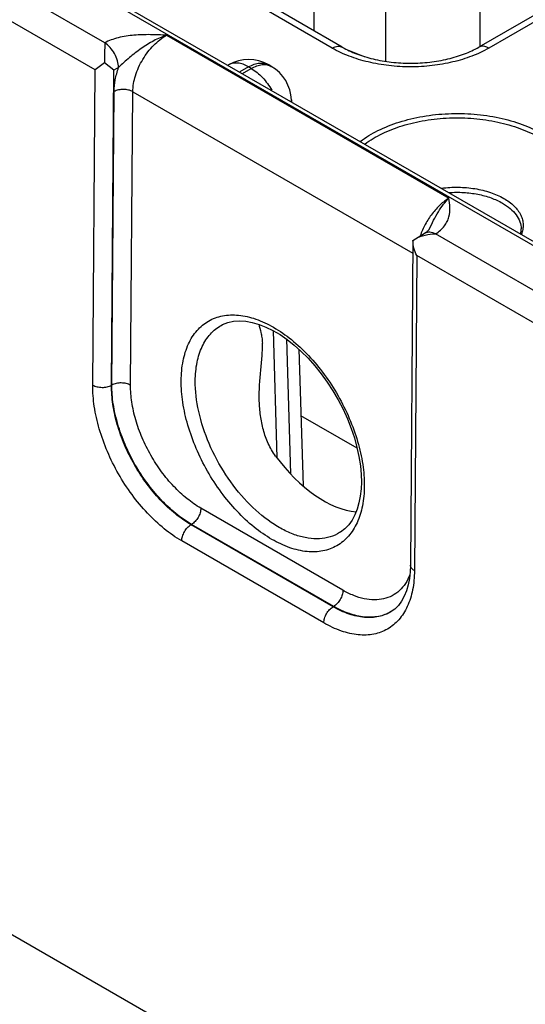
# Model space of a CAD drawing. Header units: inches. Extents: x 0 to 34, y 0 to 22.
# Tile 30 of 56: x 22.2 to 22.9, y 15.5 to 17. Entities that reach past the tile are written whole.
import ezdxf

# ---------------------------------------------------------------- set-up
doc = ezdxf.new("R2010")
doc.units = ezdxf.units.IN
doc.header["$LTSCALE"] = 1.87
doc.header["$MEASUREMENT"] = 0
doc.layers.get('0').update_dxf_attribs({"linetype": 'CONTINUOUS'})
doc.layers.add('FOAM', color=7, linetype='CONTINUOUS')

msp = doc.modelspace()

# ---------------------------------------------------------------- linework, layer by layer
at = {"color": 7, "linetype": 'CONTINUOUS'}
for p, q in [((20.96, 17.7728), (26.1913, 14.7523)), ((20.9695, 17.7738), (26.2008, 14.7533)), ((23.232, 17.1494), (22.8523, 16.9301)), ((22.6062, 16.9544), (22.6062, 17.1359)), ((23.247, 17.1479), (22.8673, 16.9286)), ((22.7135, 16.9089), (22.7135, 17.0925)), ((22.8544, 16.9313), (22.8544, 17.0996)), ((22.2927, 16.9365), (22.1302, 17.0303)), ((22.2784, 16.896), (22.102, 16.9978)), ((22.6332, 16.9286), (22.5123, 16.9984)), ((22.6482, 16.9301), (22.5273, 16.9999)), ((22.3854, 16.948), (22.8078, 16.7042)), ((22.6535, 16.9273), (22.681, 16.9162)), ((22.2924, 16.9069), (22.2784, 16.896)), ((22.3065, 16.8956), (22.2924, 16.9069)), ((22.3135, 16.8995), (22.3065, 16.8956)), ((22.4781, 16.9036), (22.4774, 16.9031)), ((22.5081, 16.9006), (22.4949, 16.893)), ((22.4989, 16.8907), (22.512, 16.8983)), ((22.512, 16.8983), (22.5081, 16.9006)), ((22.542, 16.9013), (22.5381, 16.9036)), ((22.2748, 16.4241), (22.2784, 16.896)), ((22.3029, 16.4238), (22.3065, 16.8956)), ((22.3034, 16.4241), (22.3068, 16.8637)), ((22.3314, 16.4238), (22.3348, 16.8634)), ((22.3348, 16.8634), (22.7537, 16.6216)), ((22.572, 16.8511), (22.5721, 16.8484)), ((22.7578, 16.6432), (22.7723, 16.6519)), ((22.7781, 16.6573), (22.7781, 16.6573)), ((22.9503, 16.5568), (22.7878, 16.6506)), ((22.7539, 16.6404), (22.7503, 16.1544)), ((22.7539, 16.6405), (22.7578, 16.6432)), ((22.7539, 16.6405), (22.7539, 16.6404)), ((22.7596, 16.6181), (22.7561, 16.1462)), ((22.9361, 16.5163), (22.7596, 16.6181)), ((22.4672, 16.5135), (22.4672, 16.5135)), ((22.5447, 16.5057), (22.5504, 16.3152)), ((22.5645, 16.4931), (22.5706, 16.2913)), ((22.5833, 16.4777), (22.5895, 16.2732)), ((20.7262, 16.4256), (27.3896, 12.5783)), ((22.3034, 16.4241), (22.3029, 16.4238)), ((22.6492, 16.1168), (22.4365, 16.2396)), ((22.4226, 16.2154), (22.4219, 16.215)), ((22.6345, 16.0922), (22.4219, 16.215)), ((22.6353, 16.0926), (22.4226, 16.2154)), ((22.6206, 16.068), (22.408, 16.1907)), ((22.6442, 16.2031), (22.6442, 16.2031)), ((22.6353, 16.0926), (22.6345, 16.0922)), ((22.7267, 16.0887), (22.7212, 16.0848)), ((22.7213, 16.0848), (22.7212, 16.0848))]:
    msp.add_line(p, q, dxfattribs=at)
for points in [[(22.7781, 16.6573), (22.7778, 16.6568), (22.7772, 16.656), (22.7765, 16.6551), (22.7754, 16.654), (22.774, 16.6529), (22.7723, 16.6519)], [(22.4672, 16.5135), (22.4691, 16.5146), (22.4771, 16.5177), (22.4856, 16.5196), (22.4946, 16.5202), (22.5039, 16.5196), (22.5136, 16.5179), (22.5237, 16.515), (22.5339, 16.511), (22.5444, 16.5059), (22.555, 16.4996), (22.5657, 16.4923), (22.5764, 16.4839), (22.5869, 16.4745), (22.5972, 16.4642), (22.6071, 16.453), (22.6167, 16.4411), (22.6258, 16.4286), (22.6343, 16.4154), (22.6422, 16.4018), (22.6494, 16.3878), (22.6558, 16.3737), (22.6615, 16.3593), (22.6663, 16.345), (22.6702, 16.3308), (22.6732, 16.3169), (22.6753, 16.3033), (22.6765, 16.2901), (22.6767, 16.2788)], [(22.6767, 16.2788), (22.6763, 16.2686), (22.6752, 16.2578), (22.6732, 16.2477), (22.6705, 16.2383), (22.667, 16.2297), (22.6628, 16.222), (22.6579, 16.215), (22.6522, 16.209), (22.6457, 16.204), (22.6442, 16.2031)], [(22.7503, 16.1544), (22.7499, 16.1446), (22.7487, 16.1343), (22.7469, 16.1247), (22.7443, 16.1159), (22.741, 16.1078), (22.7369, 16.1006), (22.7322, 16.0942), (22.7267, 16.0887)]]:
    msp.add_lwpolyline(points, dxfattribs=at)
for centre, radius, start, end in [((26.1933, 16.8827), 3.9009, 179.2104, 179.644), ((22.5081, 16.8516), 0.06, 59.9984, 120.0016), ((22.512, 16.8493), 0.06, 1.7319, 59.9977), ((22.5519, 16.8505), 0.0201, 354.4729, 1.7186), ((22.6919, 16.1342), 0.0575, 300.0056, 300.8751)]:
    msp.add_arc(centre, radius, start, end, dxfattribs=at)
msp.add_ellipse((22.618, 16.3944), major_axis=(-0.0909, 0.1521), ratio=0.567168, start_param=-4.54207, end_param=-3.534761, dxfattribs=at)
for points, knots in [([(22.3854, 16.948), (22.3773, 16.9484), (22.361, 16.9491), (22.3367, 16.9485), (22.317, 16.9456), (22.3024, 16.9412), (22.2958, 16.9382), (22.2927, 16.9365)], [0, 0, 0, 0, 0.258727, 0.517226, 0.769285, 0.888586, 1, 1, 1, 1]), ([(22.3854, 16.948), (22.3787, 16.9458), (22.3655, 16.94), (22.3471, 16.9283), (22.3325, 16.9169), (22.3213, 16.9073), (22.316, 16.9022), (22.3135, 16.8995)], [0, 0, 0, 0, 0.240927, 0.492183, 0.747197, 0.874582, 1, 1, 1, 1]), ([(22.3348, 16.8634), (22.3349, 16.8715), (22.338, 16.8885), (22.3489, 16.9123), (22.3648, 16.9332), (22.3783, 16.9441), (22.3854, 16.948)], [0, 0, 0, 0, 0.237044, 0.499127, 0.761684, 1, 1, 1, 1]), ([(22.3135, 16.8995), (22.3135, 16.903), (22.3122, 16.9103), (22.3078, 16.9206), (22.3013, 16.9298), (22.2957, 16.9347), (22.2927, 16.9364)], [0, 0, 0, 0, 0.237688, 0.500938, 0.763678, 1, 1, 1, 1]), ([(22.6332, 16.9286), (22.6345, 16.9294), (22.6372, 16.9306), (22.6412, 16.9316), (22.645, 16.9315), (22.6472, 16.9307), (22.6482, 16.9301)], [0, 0, 0, 0, 0.289813, 0.549055, 0.782233, 1, 1, 1, 1]), ([(22.8673, 16.9286), (22.8593, 16.924), (22.8418, 16.9158), (22.8133, 16.9072), (22.7824, 16.9018), (22.7503, 16.9), (22.7182, 16.9018), (22.6873, 16.9072), (22.6588, 16.9158), (22.6412, 16.924), (22.6332, 16.9286)], [0, 0, 0, 0, 0.114155, 0.237327, 0.366976, 0.5, 0.633024, 0.762673, 0.885845, 1, 1, 1, 1]), ([(22.6482, 16.9301), (22.655, 16.9262), (22.67, 16.9193), (22.6946, 16.9119), (22.7218, 16.9072), (22.7503, 16.9056), (22.7787, 16.9072), (22.8059, 16.9119), (22.8306, 16.9193), (22.8456, 16.9262), (22.8523, 16.9301)], [0, 0, 0, 0, 0.110174, 0.232989, 0.364343, 0.499999, 0.635656, 0.767011, 0.889826, 1, 1, 1, 1]), ([(22.8673, 16.9286), (22.866, 16.9294), (22.8634, 16.9306), (22.8594, 16.9316), (22.8556, 16.9315), (22.8533, 16.9307), (22.8523, 16.9301)], [0, 0, 0, 0, 0.289813, 0.549055, 0.782233, 1, 1, 1, 1]), ([(22.3068, 16.8637), (22.3068, 16.8696), (22.3081, 16.8817), (22.3114, 16.8935), (22.3135, 16.8995)], [0, 0, 0, 0, 0.479633, 1, 1, 1, 1]), ([(22.5081, 16.9006), (22.5054, 16.9021), (22.5002, 16.9046), (22.4922, 16.9065), (22.4846, 16.9064), (22.4801, 16.9047), (22.4781, 16.9036)], [0, 0, 0, 0, 0.289808, 0.549056, 0.782233, 1, 1, 1, 1]), ([(22.5081, 16.9006), (22.5107, 16.9021), (22.516, 16.9046), (22.524, 16.9065), (22.5316, 16.9064), (22.5361, 16.9047), (22.5381, 16.9036)], [0, 0, 0, 0, 0.289808, 0.549056, 0.782233, 1, 1, 1, 1]), ([(22.512, 16.8983), (22.5147, 16.8998), (22.5199, 16.9023), (22.5279, 16.9043), (22.5355, 16.9041), (22.54, 16.9024), (22.542, 16.9013)], [0, 0, 0, 0, 0.289808, 0.549056, 0.782233, 1, 1, 1, 1]), ([(22.512, 16.8983), (22.5182, 16.8947), (22.5299, 16.8848), (22.5388, 16.8724), (22.5427, 16.8655)], [0, 0, 0, 0, 0.474454, 1, 1, 1, 1]), ([(22.3348, 16.8634), (22.3328, 16.8646), (22.3282, 16.8663), (22.3208, 16.8671), (22.3134, 16.8664), (22.3088, 16.8648), (22.3068, 16.8637)], [0, 0, 0, 0, 0.236978, 0.499454, 0.762225, 1, 1, 1, 1]), ([(22.6752, 16.7889), (22.6834, 16.7952), (22.7021, 16.8065), (22.7338, 16.819), (22.7693, 16.8274), (22.807, 16.8313), (22.8453, 16.8305), (22.8825, 16.8252), (22.9169, 16.8154), (22.938, 16.8058), (22.9476, 16.8003)], [0, 0, 0, 0, 0.108357, 0.227985, 0.356428, 0.490239, 0.625441, 0.757923, 0.883837, 1, 1, 1, 1]), ([(22.6821, 16.7849), (22.69, 16.7909), (22.708, 16.8016), (22.7384, 16.8134), (22.7724, 16.8213), (22.8085, 16.8248), (22.845, 16.824), (22.8805, 16.8188), (22.9133, 16.8094), (22.9334, 16.8003), (22.9426, 16.795)], [0, 0, 0, 0, 0.108817, 0.228737, 0.357287, 0.491042, 0.62607, 0.758321, 0.884007, 1, 1, 1, 1]), ([(22.7967, 16.7188), (22.805, 16.72), (22.8217, 16.721), (22.8464, 16.7189), (22.8695, 16.7134), (22.8836, 16.7073), (22.8899, 16.7037)], [0, 0, 0, 0, 0.261891, 0.522966, 0.772138, 1, 1, 1, 1]), ([(22.8079, 16.7124), (22.8151, 16.7129), (22.8296, 16.713), (22.8508, 16.7104), (22.8704, 16.7051), (22.8824, 16.6997), (22.8878, 16.6966)], [0, 0, 0, 0, 0.26436, 0.524664, 0.772274, 1, 1, 1, 1]), ([(22.8078, 16.7042), (22.8031, 16.7013), (22.794, 16.6942), (22.7821, 16.6807), (22.772, 16.665), (22.7669, 16.6534), (22.7648, 16.6474)], [0, 0, 0, 0, 0.226983, 0.477061, 0.739074, 1, 1, 1, 1]), ([(22.7781, 16.6573), (22.7804, 16.6618), (22.7847, 16.6707), (22.7917, 16.6834), (22.7993, 16.6946), (22.8049, 16.7012), (22.8078, 16.7042)], [0, 0, 0, 0, 0.272104, 0.534093, 0.778983, 1, 1, 1, 1]), ([(22.7878, 16.6506), (22.7929, 16.6537), (22.7996, 16.6594), (22.8054, 16.6688), (22.8087, 16.6781), (22.8096, 16.6901), (22.8084, 16.6995), (22.8078, 16.7042)], [0, 0, 0, 0, 0.290723, 0.417967, 0.537877, 0.768866, 1, 1, 1, 1]), ([(22.8878, 16.6966), (22.8919, 16.6942), (22.8995, 16.689), (22.9085, 16.6796), (22.9144, 16.6692), (22.9158, 16.6617), (22.9159, 16.6581)], [0, 0, 0, 0, 0.28938, 0.54873, 0.782244, 1, 1, 1, 1]), ([(22.8899, 16.7037), (22.8954, 16.7005), (22.9052, 16.6934), (22.9143, 16.6817), (22.918, 16.6718), (22.9191, 16.6644), (22.9185, 16.6569), (22.917, 16.6522), (22.9161, 16.6499)], [0, 0, 0, 0, 0.293127, 0.546567, 0.662415, 0.774278, 0.885624, 1, 1, 1, 1]), ([(22.7578, 16.6432), (22.7622, 16.6458), (22.7721, 16.6495), (22.7825, 16.6506), (22.7878, 16.6506)], [0, 0, 0, 0, 0.492729, 1, 1, 1, 1]), ([(22.7723, 16.6519), (22.7733, 16.6525), (22.7757, 16.6534), (22.7795, 16.6535), (22.7836, 16.6526), (22.7863, 16.6514), (22.7877, 16.6506)], [0, 0, 0, 0, 0.218696, 0.452345, 0.711318, 1, 1, 1, 1]), ([(22.9149, 16.6506), (22.9151, 16.6512), (22.9157, 16.6536), (22.9159, 16.6562), (22.9159, 16.6581)], [0, 0, 0, 0, 0.256061, 1, 1, 1, 1]), ([(22.7596, 16.6181), (22.7579, 16.6216), (22.7551, 16.6289), (22.7539, 16.6366), (22.7539, 16.6405)], [0, 0, 0, 0, 0.502116, 1, 1, 1, 1]), ([(22.4072, 16.4309), (22.4073, 16.4407), (22.4089, 16.4595), (22.4167, 16.4853), (22.4296, 16.5062), (22.4475, 16.5211), (22.4693, 16.5291), (22.4939, 16.5298), (22.5199, 16.5236), (22.5467, 16.5108), (22.5732, 16.4922), (22.5987, 16.4683), (22.622, 16.4401), (22.6425, 16.4085), (22.6592, 16.3748), (22.6717, 16.3403), (22.6794, 16.3062), (22.6812, 16.2836), (22.6811, 16.2727)], [0, 0, 0, 0, 0.06053, 0.114784, 0.163665, 0.209336, 0.254934, 0.30362, 0.357611, 0.417864, 0.484253, 0.555864, 0.631245, 0.708614, 0.786027, 0.861537, 0.933351, 1, 1, 1, 1]), ([(22.5231, 16.5152), (22.5242, 16.5111), (22.5261, 16.5046), (22.528, 16.495), (22.5285, 16.4896), (22.5287, 16.4867)], [0, 0, 0, 0, 0.437972, 0.700423, 1, 1, 1, 1]), ([(22.4282, 16.4306), (22.4283, 16.4399), (22.4299, 16.4575), (22.4373, 16.4815), (22.4478, 16.498), (22.4583, 16.508), (22.4642, 16.5119), (22.4672, 16.5135)], [0, 0, 0, 0, 0.289263, 0.54812, 0.78115, 0.891526, 1, 1, 1, 1]), ([(22.524, 16.4002), (22.5238, 16.4078), (22.5241, 16.4228), (22.526, 16.445), (22.5283, 16.4662), (22.529, 16.4801), (22.5287, 16.4867)], [0, 0, 0, 0, 0.261157, 0.520323, 0.772179, 1, 1, 1, 1]), ([(22.3314, 16.4238), (22.3294, 16.425), (22.3248, 16.4267), (22.3175, 16.4275), (22.3101, 16.4268), (22.3054, 16.4252), (22.3034, 16.4241)], [0, 0, 0, 0, 0.236978, 0.499454, 0.762225, 1, 1, 1, 1]), ([(22.6811, 16.2727), (22.6811, 16.2628), (22.6794, 16.244), (22.6716, 16.2183), (22.6587, 16.1974), (22.6408, 16.1824), (22.619, 16.1744), (22.5945, 16.1737), (22.5684, 16.18), (22.5417, 16.1927), (22.5151, 16.2113), (22.4897, 16.2352), (22.4663, 16.2635), (22.4458, 16.295), (22.4291, 16.3287), (22.4166, 16.3633), (22.4089, 16.3974), (22.4071, 16.42), (22.4072, 16.4309)], [0, 0, 0, 0, 0.060539, 0.1148, 0.163686, 0.209359, 0.254955, 0.303639, 0.357628, 0.41788, 0.48427, 0.555881, 0.631263, 0.708633, 0.786045, 0.861552, 0.93336, 1, 1, 1, 1]), ([(22.6442, 16.2031), (22.6398, 16.2004), (22.6301, 16.1961), (22.614, 16.1934), (22.5967, 16.1944), (22.5785, 16.1989), (22.56, 16.2069), (22.5343, 16.2224), (22.5038, 16.2493), (22.4725, 16.2894), (22.4479, 16.3352), (22.4322, 16.3828), (22.4281, 16.4152), (22.4282, 16.4306)], [0, 0, 0, 0, 0.043161, 0.087886, 0.135651, 0.187437, 0.243708, 0.304482, 0.43772, 0.581838, 0.729015, 0.870865, 1, 1, 1, 1]), ([(22.408, 16.1907), (22.3988, 16.1961), (22.3806, 16.2088), (22.3557, 16.2322), (22.3328, 16.2599), (22.3127, 16.2909), (22.2963, 16.3239), (22.2841, 16.3578), (22.2765, 16.3913), (22.2748, 16.4135), (22.2748, 16.4241)], [0, 0, 0, 0, 0.114048, 0.237068, 0.366566, 0.499478, 0.632462, 0.76217, 0.885523, 1, 1, 1, 1]), ([(22.2748, 16.4241), (22.2768, 16.423), (22.2814, 16.4213), (22.2888, 16.4204), (22.2962, 16.4211), (22.3009, 16.4227), (22.3029, 16.4238)], [0, 0, 0, 0, 0.236978, 0.499454, 0.762225, 1, 1, 1, 1]), ([(22.4219, 16.215), (22.4136, 16.2197), (22.3974, 16.2311), (22.375, 16.252), (22.3545, 16.2768), (22.3366, 16.3045), (22.3219, 16.3341), (22.311, 16.3644), (22.3043, 16.3944), (22.3028, 16.4143), (22.3029, 16.4238)], [0, 0, 0, 0, 0.114087, 0.237096, 0.366555, 0.499418, 0.63236, 0.762053, 0.885434, 1, 1, 1, 1]), ([(22.4226, 16.2154), (22.4144, 16.2202), (22.3982, 16.2316), (22.3759, 16.2526), (22.3554, 16.2774), (22.3375, 16.305), (22.3227, 16.3346), (22.3118, 16.3649), (22.305, 16.3948), (22.3033, 16.4146), (22.3034, 16.4241)], [0, 0, 0, 0, 0.114009, 0.237039, 0.366577, 0.499539, 0.632564, 0.762288, 0.885612, 1, 1, 1, 1]), ([(22.4365, 16.2396), (22.4293, 16.2438), (22.415, 16.2539), (22.3953, 16.2724), (22.3772, 16.2942), (22.3613, 16.3187), (22.3483, 16.3447), (22.3387, 16.3715), (22.3328, 16.3979), (22.3314, 16.4154), (22.3314, 16.4238)], [0, 0, 0, 0, 0.114048, 0.237068, 0.366566, 0.499478, 0.632462, 0.76217, 0.885523, 1, 1, 1, 1]), ([(22.5484, 16.3178), (22.5441, 16.3236), (22.5368, 16.3363), (22.5296, 16.3569), (22.5254, 16.3784), (22.5243, 16.3929), (22.524, 16.4002)], [0, 0, 0, 0, 0.248684, 0.498219, 0.748773, 1, 1, 1, 1]), ([(22.4365, 16.2396), (22.4365, 16.2373), (22.4357, 16.2325), (22.4327, 16.2257), (22.4283, 16.2198), (22.4246, 16.2166), (22.4226, 16.2154)], [0, 0, 0, 0, 0.237235, 0.499451, 0.761965, 1, 1, 1, 1]), ([(22.408, 16.1907), (22.408, 16.193), (22.4089, 16.1978), (22.4118, 16.2046), (22.4162, 16.2106), (22.4199, 16.2138), (22.4219, 16.215)], [0, 0, 0, 0, 0.237235, 0.499451, 0.761965, 1, 1, 1, 1]), ([(22.7561, 16.1462), (22.7561, 16.1365), (22.7545, 16.1181), (22.7468, 16.0929), (22.7341, 16.0723), (22.7166, 16.0576), (22.6952, 16.0498), (22.6712, 16.0491), (22.6456, 16.0552), (22.629, 16.0631), (22.6206, 16.068)], [0, 0, 0, 0, 0.144872, 0.274728, 0.391719, 0.501015, 0.610125, 0.726622, 0.855818, 1, 1, 1, 1]), ([(22.7561, 16.1462), (22.7552, 16.1467), (22.7536, 16.1478), (22.7517, 16.1498), (22.7505, 16.152), (22.7503, 16.1536), (22.7503, 16.1544)], [0, 0, 0, 0, 0.290825, 0.550366, 0.78313, 1, 1, 1, 1]), ([(22.7494, 16.1401), (22.7476, 16.1355), (22.7432, 16.1269), (22.7341, 16.116), (22.723, 16.1081), (22.71, 16.1033), (22.6958, 16.1019), (22.6805, 16.1037), (22.6647, 16.1087), (22.6544, 16.1138), (22.6492, 16.1168)], [0, 0, 0, 0, 0.124706, 0.241082, 0.353153, 0.465815, 0.58384, 0.710948, 0.849393, 1, 1, 1, 1]), ([(22.6492, 16.1168), (22.6492, 16.1145), (22.6483, 16.1097), (22.6453, 16.103), (22.641, 16.097), (22.6372, 16.0938), (22.6353, 16.0926)], [0, 0, 0, 0, 0.237235, 0.499451, 0.761965, 1, 1, 1, 1]), ([(22.6206, 16.068), (22.6207, 16.0702), (22.6215, 16.0751), (22.6245, 16.0818), (22.6288, 16.0878), (22.6326, 16.091), (22.6345, 16.0922)], [0, 0, 0, 0, 0.237235, 0.499451, 0.761965, 1, 1, 1, 1]), ([(22.7212, 16.0848), (22.7184, 16.083), (22.7124, 16.08), (22.6992, 16.076), (22.6806, 16.0751), (22.6573, 16.0806), (22.6421, 16.0878), (22.6345, 16.0922)], [0, 0, 0, 0, 0.109017, 0.219624, 0.452481, 0.710911, 1, 1, 1, 1]), ([(22.7206, 16.0844), (22.7178, 16.0828), (22.7119, 16.08), (22.6988, 16.0764), (22.6805, 16.0758), (22.6576, 16.0813), (22.6428, 16.0883), (22.6353, 16.0926)], [0, 0, 0, 0, 0.108531, 0.219027, 0.452296, 0.71112, 1, 1, 1, 1])]:
    msp.add_open_spline(points, degree=3, knots=knots, dxfattribs=at)
at = {"layer": 'FOAM', "color": 7, "linetype": 'CONTINUOUS'}
msp.add_line((22.6704, 16.3296), (22.5863, 16.3782), dxfattribs=at)

doc.saveas('drawing.dxf')
